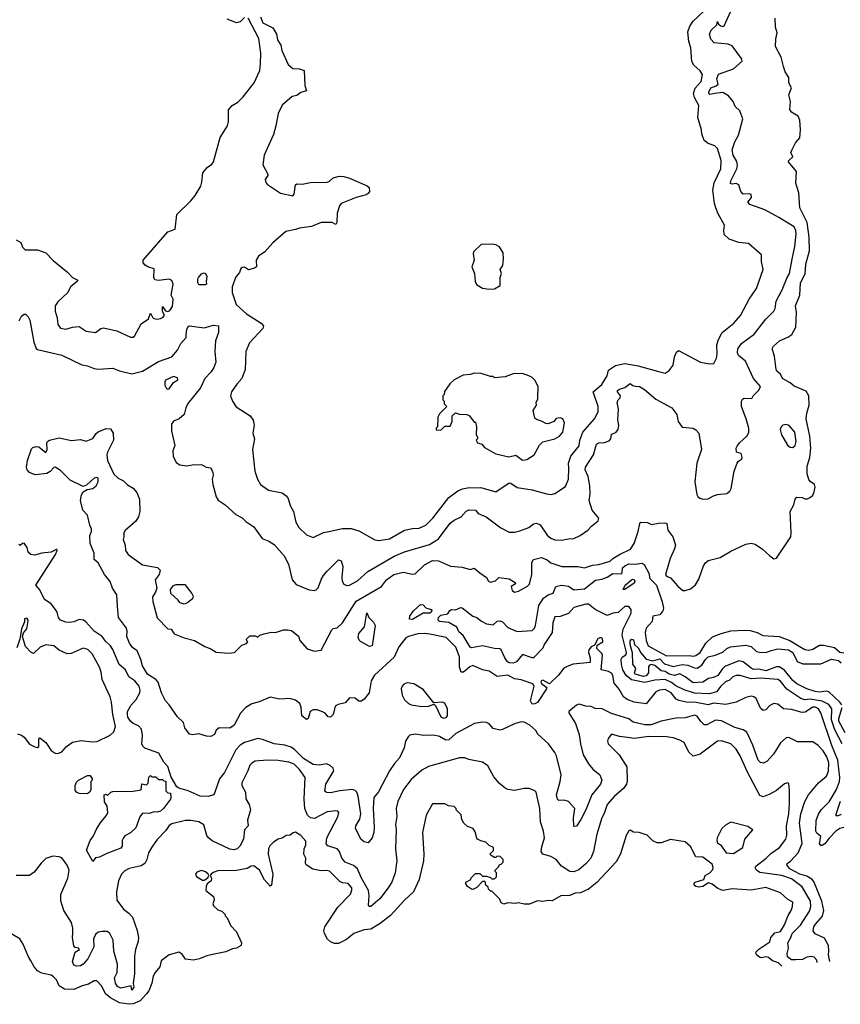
# Model space of a CAD drawing. Extents: x 1966327 to 2147849, y 395140 to 552178.
# Tile 24 of 256: x 2045091 to 2051199, y 399507 to 406834. Entities that reach past the tile are written whole.
import ezdxf

# ---------------------------------------------------------------- set-up
doc = ezdxf.new("R2010")
doc.units = 0

msp = doc.modelspace()

# ---------------------------------------------------------------- linework, layer by layer
at = {"layer": '0CON20XD'}
for points in [[(2046882.5, 406855), (2046900.5, 406810.5), (2046974.4, 406774.4), (2047003.8, 406725), (2047010, 406685), (2047034.2, 406645), (2047042.9, 406605), (2047089.2, 406499.2), (2047125, 406470), (2047175, 406468.8), (2047207.5, 406455), (2047212.5, 406345), (2047226.7, 406305), (2047185, 406291.2), (2047155, 406270.6), (2047118.8, 406261.2), (2047045, 406197.5), (2047014.6, 406135.4), (2046998.5, 406045), (2046979.5, 405979.5), (2046911.5, 405825), (2046901.4, 405755), (2046937.1, 405685), (2046937.1, 405675), (2046917.8, 405645), (2046922.5, 405622.5), (2046937, 405607), (2047033.1, 405543.1), (2047125, 405523.5), (2047133.8, 405536.2), (2047143.8, 405605), (2047155, 405613.3), (2047195, 405610.7), (2047255, 405622.3), (2047380, 405625), (2047395, 405630.7), (2047425, 405656.7), (2047471.1, 405668.9), (2047505, 405667.5), (2047545, 405655.5), (2047677.7, 405597.7), (2047693.3, 405585), (2047693.8, 405555), (2047685, 405540), (2047669.7, 405530.3), (2047595, 405511.1), (2047485, 405465.5), (2047471.8, 405448.2), (2047454.1, 405395), (2047451.9, 405325), (2047445, 405308.8), (2047415.9, 405325.9), (2047335.7, 405324.3), (2047264.5, 405295.5), (2047175, 405283.8), (2047145, 405271.8), (2047071.9, 405258.1), (2046975, 405174.3), (2046915, 405105.8), (2046870, 405075), (2046850.8, 405045), (2046854, 404995), (2046838.8, 404985), (2046795, 404973.6), (2046765, 404993.3), (2046749, 404991), (2046738, 404982), (2046726.4, 404953.6), (2046699.3, 404920.7), (2046673.2, 404845), (2046673.5, 404805), (2046702.5, 404715), (2046780, 404645), (2046887.5, 404575), (2046906.7, 404555), (2046900, 404535), (2046801.1, 404428.9), (2046775.6, 404365), (2046773.1, 404295), (2046770.3, 404229.7), (2046745.7, 404165), (2046707, 404123), (2046667.5, 404065), (2046660, 404035), (2046674.3, 403994.3), (2046703, 403953), (2046806.7, 403885), (2046828.8, 403855), (2046835.8, 403815.8), (2046827.6, 403757.6), (2046839.2, 403715), (2046824.4, 403635), (2046841.4, 403475), (2046862, 403415), (2046884.5, 403374.5), (2046943, 403333), (2047045, 403312.5), (2047075, 403291.2), (2047087.1, 403275), (2047107.5, 403215), (2047130, 403175), (2047146, 403095), (2047168, 403055), (2047225, 403000.8), (2047275, 402982), (2047353.1, 403016.9), (2047393.3, 403026.7), (2047495, 403046.7), (2047557.4, 403047.4), (2047615, 403031.1), (2047734.5, 402964.5), (2047765, 402958.9), (2047845, 402971.5), (2047955, 403035.3), (2048015, 403048.8), (2048065, 403049.3), (2048115, 403072.3), (2048165.6, 403124.4), (2048285, 403277.9), (2048352.8, 403327.2), (2048387.7, 403342.3), (2048425, 403351.1), (2048522.6, 403352.6), (2048635, 403320), (2048735, 403387.1), (2048748, 403385), (2048795, 403353.1), (2048905, 403334.4), (2049012.5, 403305), (2049048.3, 403301.7), (2049075, 403308), (2049155, 403361.2), (2049175.4, 403414.6), (2049179.7, 403495), (2049175.8, 403535), (2049193.7, 403585), (2049255, 403663.3), (2049260.5, 403705), (2049281.9, 403765), (2049370.8, 403865), (2049397.1, 403915), (2049395.9, 403955), (2049358.6, 404065), (2049425, 404118.9), (2049464.2, 404185), (2049475, 404225.4), (2049525, 404260.8), (2049595, 404276.1), (2049695, 404258.9), (2049855.9, 404214.1), (2049895.9, 404204.1), (2049925, 404223.3), (2049955.6, 404264.4), (2049964.2, 404325.8), (2049979.3, 404360.7), (2049995, 404373.3), (2050157.5, 404285), (2050225, 404272.5), (2050257.5, 404275), (2050278.8, 404315), (2050283.3, 404345), (2050280, 404415), (2050293.8, 404455), (2050321.1, 404505), (2050405.7, 404575), (2050457.3, 404632.7), (2050521.1, 404755), (2050576.6, 404833.4), (2050624.5, 404975), (2050613.5, 405035), (2050613.1, 405085), (2050515, 405169.4), (2050444.1, 405175.9), (2050371.9, 405201.9), (2050334.4, 405235), (2050333.2, 405265), (2050337.8, 405305), (2050290.2, 405390.2), (2050272.8, 405435), (2050262.8, 405465), (2050250.3, 405565), (2050259.5, 405620.5), (2050310.3, 405725), (2050311.6, 405785), (2050284.3, 405874.3), (2050265, 405896.1), (2050215, 405913.8), (2050185, 405934.4), (2050167.3, 405985), (2050166.4, 406015), (2050139.7, 406105), (2050145.8, 406195), (2050114.8, 406255), (2050106.2, 406285), (2050119.5, 406325), (2050163.7, 406375), (2050173.8, 406425), (2050155, 406454.4), (2050108.6, 406495), (2050095, 406523.8), (2050086.5, 406625), (2050072.3, 406672.3), (2050065, 406742.5), (2050078.4, 406785), (2050105, 406823.3), (2050265, 406974.4)], [(2049672.3, 404107.7), (2049703.8, 404103.8), (2049742.7, 404082.7), (2049825, 404010), (2049946.2, 403945), (2049983.3, 403895), (2049993.3, 403845), (2050021.7, 403801.7), (2050105, 403793.8), (2050125, 403781.2), (2050145, 403756.7), (2050166.7, 403636.7), (2050132, 403535), (2050115.9, 403395.9), (2050131.1, 403301.1), (2050138, 403285), (2050153, 403273), (2050175, 403266.2), (2050215, 403268), (2050255, 403290.8), (2050285, 403300.8), (2050355, 403309.4), (2050376.9, 403325), (2050387.3, 403345), (2050410, 403475), (2050430.4, 403535), (2050441, 403549), (2050465, 403562.9), (2050469.5, 403575), (2050460.8, 403605), (2050426.9, 403616.9), (2050424.6, 403645), (2050431.2, 403661.2), (2050448.8, 403685), (2050505, 403736.9), (2050519.2, 403765), (2050518.2, 403795), (2050498.9, 403865), (2050464.4, 403955.6), (2050463.6, 403996.4), (2050470.7, 404009.3), (2050483.6, 404016.4), (2050540, 404015), (2050550, 404035), (2050593.3, 404076.7), (2050604, 404105), (2050553, 404163), (2050493.6, 404293.6), (2050441.4, 404335), (2050434.2, 404355), (2050436.9, 404385), (2050464.8, 404425.2), (2050558.1, 404495), (2050645.4, 404604.6), (2050705.6, 404665), (2050714.4, 404685), (2050721.7, 404738.3), (2050766.9, 404823.1), (2050802.5, 404915), (2050820.9, 404945), (2050841.4, 405051.4), (2050860.6, 405145), (2050871.7, 405238.3), (2050868.1, 405265), (2050855, 405292.5), (2050742.5, 405362.5), (2050638.3, 405418.3), (2050525, 405458), (2050512, 405475), (2050539.1, 405510.9), (2050535, 405534), (2050525, 405538.9), (2050475, 405535.6), (2050458.2, 405555), (2050444.2, 405605), (2050425, 405614.5), (2050395, 405610), (2050382.9, 405615), (2050384.5, 405635), (2050429.6, 405725), (2050433.9, 405755), (2050429.5, 405779.5), (2050400.7, 405825), (2050395.4, 405865), (2050413.1, 405925), (2050442.2, 405975), (2050473.8, 406095), (2050452, 406155), (2050417.7, 406187.7), (2050402.5, 406225), (2050367.1, 406267.1), (2050325, 406293.3), (2050265, 406285.6), (2050227.6, 406277.6), (2050219.4, 406285), (2050220.4, 406295), (2050235, 406327.5), (2050275, 406342), (2050290, 406355), (2050279, 406395), (2050292.2, 406427.8), (2050405, 406468.8), (2050467.8, 406525), (2050464.4, 406545), (2050395, 406638.1), (2050365, 406651.5), (2050260.9, 406660.9), (2050235, 406690), (2050225.8, 406725), (2050238, 406755), (2050280, 406795), (2050285, 406820), (2050291.7, 406801.7), (2050308.8, 406788.8), (2050325, 406784), (2050335, 406788.8), (2050423.6, 406986.4)], [(2045066.4, 405196.4), (2045100, 405175), (2045112.2, 405142.2), (2045131.8, 405121.8), (2045225, 405122.2), (2045285, 405100), (2045341.2, 405041.2), (2045447.1, 404955), (2045485, 404915.6), (2045523.8, 404895), (2045518.8, 404885), (2045471.2, 404848.8), (2045448.1, 404801.9), (2045374.4, 404735), (2045356.4, 404705), (2045354.4, 404665), (2045371.4, 404615), (2045374.5, 404565), (2045395, 404539.1), (2045435, 404530.8), (2045485, 404546.9), (2045535, 404550), (2045585.7, 404515.7), (2045655, 404505.8), (2045694.5, 404535.5), (2045715, 404540), (2045815, 404519.2), (2045915, 404471.2), (2045935, 404471.2), (2045945, 404480), (2045995, 404570), (2046050.9, 404609.1), (2046065, 404651.2), (2046079.1, 404619.1), (2046089.7, 404609.7), (2046115, 404605.3), (2046140.6, 404609.4), (2046160.4, 404619.6), (2046168.8, 404635), (2046155, 404662.5), (2046155, 404700), (2046177.5, 404667.5), (2046195, 404662.5), (2046209.4, 404670.6), (2046229.6, 404700.4), (2046234.8, 404754.8), (2046220, 404785), (2046234.3, 404865), (2046225, 404893.8), (2046205, 404902.7), (2046123.4, 404893.4), (2046097.7, 404897.7), (2046090, 404915), (2046091.2, 404981.2), (2046045, 404994.3), (2046026.3, 405006.3), (2046011.4, 405025), (2046010.6, 405045), (2046195, 405254.2), (2046248.8, 405275), (2046262, 405385), (2046365, 405486), (2046396.7, 405525), (2046438.5, 405595), (2046447.9, 405625), (2046455, 405693.3), (2046486.9, 405735), (2046521, 405759), (2046532.8, 405775), (2046583.3, 405956.7), (2046637.3, 406045), (2046645.3, 406074.7), (2046646.7, 406163.3), (2046671.9, 406195), (2046715, 406221.1), (2046755, 406259.5), (2046835.8, 406364.2), (2046878.2, 406455), (2046884.6, 406505), (2046885.4, 406585), (2046872.5, 406695), (2046791.2, 406845)], [(2046765, 406849.2), (2046733.2, 406816.8), (2046705, 406810.6), (2046635, 406838.9)], [(2050841.4, 405868.6), (2050865, 405916.7), (2050897.1, 405955), (2050901.8, 406015), (2050897, 406087), (2050885.4, 406115.4), (2050837.1, 406145), (2050824.5, 406165), (2050828.6, 406225), (2050816, 406275), (2050836.1, 406326.1), (2050816.2, 406365), (2050815, 406402.5), (2050790, 406445), (2050775.8, 406485), (2050759.2, 406555), (2050715.6, 406635), (2050718.3, 406691.7), (2050729.4, 406735), (2050717.1, 406777.1), (2050714.4, 406845)], [(2051225, 400822.2), (2051195, 400814.7), (2051165.5, 400795), (2051115, 400742.1), (2051085, 400700.4), (2051065, 400687.9), (2051055, 400688.9), (2051044.6, 400705), (2051054.6, 400755), (2051025, 400780), (2051016.2, 400796.2), (2051019.1, 400875), (2051037, 400923), (2051055.8, 400954.2), (2051115.7, 401014.3), (2051170, 401105), (2051192.5, 401165), (2051196.4, 401195), (2051181.7, 401325), (2051135, 401432.2), (2051053.4, 401675), (2051036.1, 401705), (2051015, 401718), (2050995, 401718.5), (2050937.9, 401682.1), (2050915, 401677.5), (2050835, 401700.5), (2050776.8, 401706.8), (2050735, 401740), (2050705, 401746), (2050675, 401731.2), (2050645, 401698), (2050625, 401692.5), (2050605, 401711.2), (2050573.6, 401783.6), (2050555.5, 401795.5), (2050535, 401799.4), (2050495, 401791.5), (2050423.8, 401755), (2050347, 401737), (2050255, 401748.7), (2050215, 401734.8), (2050115, 401756), (2050065, 401753.8), (2049998.4, 401768.4), (2049977.9, 401777.9), (2049940.8, 401825), (2049895, 401849.2), (2049853.3, 401845), (2049825, 401831.9), (2049755, 401742.9), (2049665, 401756.2), (2049612, 401775), (2049585, 401796), (2049552.1, 401852.1), (2049515.8, 401895.8), (2049506, 401955), (2049495, 401972.5), (2049475, 401983.3), (2049420, 401995), (2049430, 402105), (2049425, 402117.5), (2049386.7, 402155), (2049390, 402180), (2049432.5, 402205), (2049428.3, 402228.3), (2049415, 402237.5), (2049395, 402227.5), (2049369.3, 402180.7), (2049345, 402166.7), (2049326.7, 402145), (2049323.9, 402123.9), (2049337.5, 402085), (2049338.3, 402051.7), (2049211.1, 402038.9), (2049165, 402021.8), (2049142.1, 402007.9), (2049102.4, 401957.6), (2049035, 401890.8), (2048985, 401919.6), (2048972.7, 401915), (2048970.4, 401905), (2048976.4, 401895), (2049015.7, 401865.7), (2049013.1, 401855), (2048945, 401752.5), (2048925, 401742.5), (2048905, 401741.2), (2048894.4, 401765), (2048919.4, 401875), (2048911.3, 401891.3), (2048825, 401921.8), (2048775, 401928.2), (2048725, 401956.2), (2048645, 401945.6), (2048585, 401986.1), (2048535, 401996.7), (2048465, 402028.8), (2048440.8, 402019.2), (2048395, 401980), (2048378.1, 401978.1), (2048363.8, 402015), (2048363.8, 402093.8), (2048337.5, 402165), (2048265, 402236.1), (2048145, 402262.5), (2048105, 402267.7), (2048055.3, 402264.7), (2047984.6, 402245.4), (2047966, 402235), (2047912.7, 402167.3), (2047878.6, 402091.4), (2047732.4, 401957.6), (2047708.1, 401915), (2047692, 401825), (2047655, 401776.7), (2047635, 401763.8), (2047615, 401763.3), (2047587.5, 401785), (2047545, 401788.9), (2047515, 401750), (2047463, 401737), (2047440, 401725), (2047425.5, 401664.5), (2047405, 401644), (2047386.4, 401646.4), (2047365, 401672.5), (2047345, 401683.3), (2047305, 401698.8), (2047275, 401698.8), (2047254.2, 401685.8), (2047238, 401635), (2047225, 401626.2), (2047191.1, 401655), (2047185.7, 401715), (2047175.6, 401745.6), (2047145, 401769.2), (2047101.7, 401781.7), (2047025, 401778.9), (2046955, 401792), (2046875, 401759.1), (2046818.1, 401741.9), (2046775.6, 401715), (2046735, 401674), (2046688.6, 401585), (2046655, 401561.5), (2046576.1, 401563.9), (2046553.9, 401546.1), (2046541.2, 401515), (2046515, 401500), (2046482.1, 401502.1), (2046425, 401520), (2046378.5, 401511.5), (2046355, 401518.2), (2046320, 401565), (2046310, 401605), (2046265, 401647.5), (2046203.8, 401735), (2046176, 401765), (2046145.8, 401825), (2046122, 401905), (2046103.8, 401925), (2046043.5, 401965), (2046006.4, 402025), (2045993.9, 402073.9), (2045967, 402137), (2045931.9, 402161.9), (2045909, 402195), (2045889.2, 402245), (2045890.9, 402285), (2045885.6, 402305), (2045827.5, 402385), (2045819.4, 402469.4), (2045814.5, 402554.5), (2045783.4, 402603.4), (2045765, 402654.3), (2045722.1, 402705), (2045675, 402792.1), (2045645, 402816), (2045646.4, 402865), (2045615.2, 402935.3), (2045613.7, 402995), (2045626.5, 403025), (2045626.5, 403045), (2045612.9, 403072.9), (2045597.1, 403147.1), (2045561.7, 403185), (2045543.2, 403255), (2045551.2, 403298.8), (2045565, 403319.4), (2045593.1, 403336.9), (2045635.5, 403345), (2045660.4, 403365), (2045675.6, 403394.4), (2045675, 403421.9), (2045665, 403427.5), (2045645, 403421.8), (2045589.8, 403370.2), (2045565, 403360.6), (2045467.7, 403407.7), (2045395, 403478.9), (2045355, 403503.8), (2045345, 403501.2), (2045318.2, 403471.8), (2045293.6, 403456.3), (2045206, 403446), (2045164, 403464), (2045147.2, 403485), (2045141.2, 403505), (2045148.6, 403555), (2045180.5, 403639.5), (2045190.3, 403649.7), (2045215, 403658.8), (2045235, 403656.2), (2045285, 403612.5), (2045296.5, 403635), (2045293.3, 403685), (2045297.5, 403695), (2045314.2, 403705.8), (2045385, 403723.3), (2045476.4, 403703.6), (2045545, 403710), (2045585, 403696.7), (2045635, 403716.7), (2045660, 403755), (2045675, 403767.5), (2045735, 403791.2), (2045768.3, 403788.3), (2045786.1, 403756.1), (2045788.5, 403705), (2045746, 403615), (2045741.2, 403595), (2045744.2, 403554.2), (2045792.7, 403452.7), (2045825, 403423.3), (2045865, 403402.5), (2045893.3, 403373.3), (2045935, 403346.7), (2045962.5, 403315), (2045982.5, 403265), (2045986.7, 403175), (2045976.2, 403135), (2045957, 403103), (2045875.9, 403034.1), (2045867.5, 403015), (2045866, 402986), (2045862.5, 402965), (2045876.2, 402925), (2045880, 402885), (2045900, 402855), (2046005, 402776.7), (2046116.4, 402756.4), (2046137, 402737), (2046130, 402705), (2046100, 402665), (2046112, 402605), (2046102.5, 402575), (2046080.9, 402539.1), (2046081.5, 402505), (2046115, 402383.3), (2046195, 402300), (2046218.3, 402298.3), (2046240, 402265), (2046315, 402233.3), (2046392.5, 402215), (2046468.8, 402168.8), (2046515, 402151.2), (2046555, 402126.7), (2046645, 402120), (2046690, 402125), (2046745, 402180), (2046778.3, 402191.7), (2046790, 402205), (2046781.7, 402211.7), (2046780, 402225), (2046805, 402250), (2046845, 402250), (2046865, 402240), (2046880, 402255), (2046910, 402265), (2046964.2, 402275.8), (2046995, 402273.8), (2047055, 402293.8), (2047085, 402294), (2047115, 402288), (2047165.7, 402245.7), (2047176.2, 402215), (2047231.3, 402151.3), (2047286.1, 402133.9), (2047335, 402143.3), (2047413.8, 402295), (2047425, 402303.3), (2047455, 402309.2), (2047494.4, 402345), (2047595, 402506.8), (2047783.4, 402616.6), (2047821.9, 402665), (2047875.8, 402705), (2047945, 402722.7), (2048015, 402708.6), (2048035, 402710), (2048105, 402778.2), (2048165, 402808.5), (2048207.4, 402807.4), (2048297, 402767), (2048385, 402761.1), (2048445, 402743.8), (2048475, 402752.5), (2048517, 402717), (2048565, 402682), (2048580.8, 402655), (2048595, 402648.2), (2048631.7, 402658.3), (2048656.4, 402683.6), (2048735, 402673.8), (2048778.8, 402645), (2048780.9, 402635), (2048750.5, 402615), (2048755.9, 402585.9), (2048774.5, 402574.5), (2048805, 402580.9), (2048871.4, 402618.6), (2048885.2, 402634.8), (2048902.9, 402705), (2048903.6, 402795), (2048915, 402816.7), (2048975, 402830.9), (2049018.6, 402815), (2049045, 402793.1), (2049126.2, 402763.8), (2049245, 402765.6), (2049295, 402755.6), (2049355, 402773.8), (2049400.9, 402779.1), (2049485.2, 402804.8), (2049505.3, 402824.7), (2049555, 402854.7), (2049636.8, 402895), (2049664.7, 402935), (2049695.3, 403024.7), (2049706, 403084), (2049715.3, 403094.7), (2049765, 403091.4), (2049795, 403076.9), (2049845, 403088.4), (2049895, 403090), (2049908.6, 403085), (2049914.4, 403035), (2049952.9, 402985), (2049971.8, 402925), (2049965, 402895.8), (2049932.5, 402825), (2049898.8, 402705), (2049905, 402693.1), (2049935, 402680), (2049988.8, 402618.8), (2050027, 402587), (2050045, 402586.7), (2050085, 402600), (2050121.7, 402628.3), (2050145, 402671.2), (2050181.2, 402768.8), (2050195, 402793.1), (2050215, 402810.6), (2050305, 402831.5), (2050385, 402878.8), (2050495, 402931.5), (2050535, 402939.1), (2050565, 402930.9), (2050620, 402895), (2050675.7, 402845), (2050705, 402822), (2050725, 402828), (2050830.8, 402985), (2050834.2, 403015), (2050826.4, 403173.6), (2050852.5, 403225), (2050863, 403267), (2050875, 403280), (2050915, 403277.5), (2050935, 403267.5), (2050955, 403267.5), (2050975, 403277.5), (2050993.6, 403296.4), (2051005, 403320), (2051012.5, 403355), (2051006.4, 403376.4), (2050975, 403397.5), (2050965, 403412.5), (2050952.5, 403455), (2050952.1, 403512.1), (2050972.5, 403575), (2050979, 403645), (2050973, 403735), (2050945.5, 403865), (2050950, 403905), (2050967.1, 403965), (2050964.4, 404035), (2050945, 404068.9), (2050855.9, 404105.9), (2050825, 404131.5), (2050768.1, 404165), (2050755, 404196), (2050727.9, 404217.9), (2050721.1, 404231.1), (2050708.7, 404331.3), (2050690.8, 404385), (2050702.5, 404405), (2050745.8, 404445), (2050808.9, 404471.1), (2050839.4, 404490.6), (2050869.4, 404545), (2050872.2, 404655), (2050866.9, 404705), (2050898.1, 404785), (2050904.1, 404875), (2050937.1, 404942.9), (2050943, 405015), (2050968.9, 405115), (2050967.3, 405215), (2050952, 405325), (2050898.8, 405435), (2050891.3, 405545), (2050867.4, 405617.4), (2050873.3, 405705), (2050814.4, 405775), (2050815, 405786), (2050845.7, 405814.3), (2050830, 405845), (2050841.4, 405868.6)], [(2048585, 404828.8), (2048625, 404832), (2048667.5, 404855), (2048667.5, 404915), (2048677.5, 404945), (2048666.7, 404975), (2048687.8, 405005), (2048693.3, 405055), (2048689.3, 405099.3), (2048663, 405143), (2048635, 405157.5), (2048605, 405162.5), (2048525, 405160), (2048470.8, 405109.2), (2048466.2, 405095), (2048473.3, 405045), (2048456.7, 404995), (2048477.5, 404945), (2048481.2, 404885), (2048492.3, 404862.3), (2048535, 404836.2), (2048585, 404828.8)], [(2046425, 404861.2), (2046417.5, 404875), (2046416.9, 404905), (2046422.9, 404915), (2046445, 404941.9), (2046465, 404950.8), (2046475, 404945.8), (2046485, 404922.5), (2046479.1, 404885), (2046482.5, 404865), (2046475, 404862), (2046425, 404861.2)], [(2045087.3, 404592.7), (2045105, 404627.5), (2045125, 404642.5), (2045135, 404642.5), (2045155, 404622.5), (2045167.3, 404597.3), (2045195.8, 404435), (2045215, 404387.5), (2045225, 404380), (2045405, 404337.8), (2045553.8, 404265), (2045595, 404257.5), (2045645, 404238.1), (2045675, 404234.5), (2045785, 404240), (2045835, 404221.1), (2045925, 404198.9), (2046005, 404219.5), (2046125, 404289.5), (2046225, 404325.8), (2046265, 404374), (2046291.9, 404425), (2046330, 404470), (2046331.7, 404491.7), (2046335, 404528.8), (2046345, 404550), (2046355, 404556.7), (2046465, 404540), (2046535, 404560), (2046570, 404555), (2046571.4, 404505), (2046550, 404445), (2046542.9, 404365), (2046552.5, 404285), (2046536.9, 404245), (2046516.1, 404213.9), (2046470, 404165), (2046436.5, 404095), (2046342.2, 403977.8), (2046327.1, 403945), (2046316, 403895), (2046278.8, 403865), (2046235, 403845.5), (2046221.1, 403825), (2046220.8, 403775), (2046245.8, 403665), (2046230, 403625), (2046232.9, 403585), (2046255, 403540), (2046282.2, 403522.2), (2046335, 403514), (2046375, 403522), (2046443.6, 403523.6), (2046480, 403505), (2046515, 403500), (2046530, 403465), (2046532, 403445), (2046524, 403415), (2046529.2, 403375), (2046555, 403282.5), (2046568.6, 403258.6), (2046620, 403225), (2046701.2, 403151.2), (2046747.3, 403127.3), (2046775, 403100), (2046835, 403060), (2046895, 402973.3), (2046945, 402954.2), (2046985, 402928.1), (2047060.6, 402845), (2047092.4, 402782.4), (2047120, 402665), (2047150.3, 402630.3), (2047245, 402590.6), (2047283, 402587), (2047298.5, 402591.5), (2047313.6, 402606.4), (2047336.9, 402673.1), (2047352, 402698), (2047378.7, 402731.3), (2047465, 402814), (2047485, 402806.2), (2047496.5, 402765), (2047488.8, 402685), (2047492.7, 402655), (2047504.5, 402634.5), (2047524.4, 402624.4), (2047545, 402625.6), (2047605, 402658), (2047682.7, 402727.3), (2047879, 402841), (2047955, 402873.8), (2048141.2, 402928.8), (2048186.5, 402955), (2048208, 402972), (2048295, 403086.5), (2048325, 403108.9), (2048376.3, 403133.7), (2048414, 403176), (2048435, 403187.8), (2048484.3, 403184.3), (2048505, 403159.2), (2048562.5, 403135), (2048673.7, 403053.7), (2048735, 403020), (2048775, 403020), (2048815, 403029.2), (2048880, 403055), (2048915, 403082.9), (2048937, 403087), (2048965, 403076), (2049017.4, 402997.4), (2049044, 402975), (2049075, 402963.1), (2049125, 402962.2), (2049175, 402971.8), (2049215, 402972.2), (2049264, 402996), (2049321.2, 403035), (2049346.7, 403065), (2049396.7, 403105), (2049402.5, 403125), (2049353.1, 403185), (2049329.5, 403255), (2049337.8, 403305), (2049333.8, 403365), (2049323.3, 403435), (2049301.1, 403485), (2049302, 403505), (2049361.7, 403595), (2049385, 403675.7), (2049400, 403685), (2049445, 403688), (2049479.3, 403700.7), (2049491.2, 403715), (2049495, 403750), (2049527.6, 403762.4), (2049546.4, 403783.6), (2049551.5, 403815), (2049544.5, 403855.5), (2049547.5, 403935), (2049537.8, 403985), (2049545.4, 404004.6), (2049560.1, 404019.9), (2049562.4, 404035), (2049541.3, 404065), (2049541.6, 404075), (2049554.5, 404085.5), (2049595, 404096.2), (2049635, 404125.9), (2049655, 404111.6), (2049672.3, 404107.7)], [(2046195, 404084.2), (2046205, 404088.2), (2046235.2, 404134.8), (2046269.4, 404155), (2046265, 404169.4), (2046235, 404180), (2046177.6, 404152.4), (2046170.9, 404139.1), (2046170.9, 404115), (2046185, 404090.4), (2046195, 404084.2)], [(2048835, 403556.2), (2048865, 403561.2), (2048920, 403595), (2048961.2, 403668.8), (2048985, 403692.5), (2049075, 403716.2), (2049110, 403735), (2049133.3, 403765), (2049146.2, 403835), (2049133, 403863), (2049115, 403872.5), (2049085, 403867.5), (2049065.8, 403844.2), (2049025, 403826.7), (2049008.3, 403828.3), (2048975, 403847.5), (2048938.3, 403858.3), (2048925, 403870), (2048913.8, 403925), (2048937.5, 403965), (2048936.7, 403985), (2048947.7, 404012.3), (2048950, 404105), (2048925, 404152.5), (2048905, 404172.5), (2048880, 404185), (2048835, 404200), (2048765, 404198.8), (2048705, 404177.5), (2048625, 404170), (2048615, 404180), (2048595, 404180), (2048525, 404200), (2048475, 404203.3), (2048445, 404193.3), (2048392.3, 404187.7), (2048325, 404153.3), (2048292.5, 404125), (2048253, 404067), (2048250, 404045), (2048240, 404035), (2048240, 404005), (2048250, 403995), (2048250, 403975), (2048270, 403955), (2048215, 403900), (2048202.5, 403875), (2048200, 403805), (2048190, 403795), (2048191.7, 403781.7), (2048225, 403780), (2048255, 403810), (2048295, 403810), (2048310, 403845), (2048310, 403885), (2048335, 403907.5), (2048365, 403897.5), (2048420, 403895), (2048440, 403885), (2048475, 403840), (2048485, 403840), (2048492.5, 403805), (2048488.3, 403748.3), (2048500, 403725), (2048500, 403715), (2048490, 403705), (2048500, 403685), (2048530, 403675), (2048551.7, 403651.7), (2048635, 403603.8), (2048731.4, 403581.4), (2048784.2, 403594.2), (2048835, 403556.2)], [(2050845, 403650.8), (2050863.5, 403666.5), (2050870.9, 403695), (2050859.5, 403765), (2050818.8, 403815), (2050795, 403821.4), (2050772.4, 403817.6), (2050758, 403805), (2050752.5, 403785), (2050762.2, 403745), (2050805, 403667.5), (2050825, 403652.9), (2050845, 403650.8)], [(2051121.8, 399826.5), (2051117.7, 399837.7), (2051111.8, 399875), (2051114.7, 399905.3), (2051112.2, 399945), (2051080.3, 400000.3), (2051012, 400032), (2050996.9, 400055), (2051002.9, 400085), (2051015, 400104.3), (2051066.5, 400163.5), (2051077.5, 400205), (2051061.1, 400275), (2051001.3, 400421.3), (2050987.8, 400437.8), (2050950.6, 400460.6), (2050897.1, 400475), (2050824.2, 400515), (2050800, 400545), (2050803.8, 400555), (2050828.5, 400571.5), (2050885.5, 400635), (2050914.7, 400705), (2050896.3, 400855), (2050904.4, 400925), (2050934.3, 401015.7), (2050963.6, 401066.4), (2051037.5, 401155), (2051095.4, 401205), (2051111.5, 401241.5), (2051112.9, 401305), (2051098.7, 401348.7), (2051072.3, 401392.3), (2051035, 401433.8), (2050995, 401460), (2050881.6, 401461.6), (2050815, 401492), (2050795, 401490.8), (2050755, 401452.5), (2050701.5, 401368.5), (2050652.5, 401315), (2050625, 401300.5), (2050605, 401306.7), (2050588.8, 401325), (2050548.2, 401435), (2050502.4, 401532.4), (2050475, 401549.3), (2050415, 401565.8), (2050315, 401615.9), (2050269.2, 401620.8), (2050205, 401587.5), (2050185, 401587.1), (2050160.9, 401610.9), (2050135, 401652), (2050115, 401659.5), (2050045, 401638.2), (2049975, 401636.2), (2049866.4, 401613.6), (2049792.2, 401587.8), (2049744, 401586), (2049656.3, 401606.3), (2049625, 401630.7), (2049495, 401670.4), (2049425.9, 401705.9), (2049375, 401708.2), (2049345, 401723.5), (2049305.4, 401725.4), (2049255, 401740), (2049235, 401733.8), (2049177.5, 401685), (2049177.5, 401675), (2049227.2, 401597.2), (2049256.5, 401515), (2049264.5, 401445), (2049285, 401364), (2049325, 401297.5), (2049357.5, 401257.5), (2049408.6, 401215), (2049424.4, 401175), (2049414.5, 401145), (2049349.1, 401065), (2049306.2, 400955), (2049267.6, 400882.4), (2049235, 400832.5), (2049215, 400830), (2049214.3, 400894.3), (2049222.5, 400965), (2049175, 401017.5), (2049145, 401026.7), (2049105, 401023.3), (2049094.4, 401034.4), (2049086, 401065), (2049114.4, 401165), (2049121.5, 401215), (2049087.8, 401355), (2049075, 401381.5), (2049026.8, 401445), (2048947, 401517), (2048933.5, 401545), (2048888.6, 401585), (2048845, 401607.5), (2048825, 401608.9), (2048775.4, 401594.6), (2048685, 401551.4), (2048665, 401548), (2048615, 401558.8), (2048585, 401594), (2048565, 401604.2), (2048535, 401605.8), (2048475.8, 401595.8), (2048338.5, 401521.5), (2048285, 401476.2), (2048262.5, 401472.5), (2048215, 401500), (2048175, 401510), (2048097.7, 401507.7), (2048035, 401518), (2047995, 401508.8), (2047982.7, 401497.3), (2047964, 401465), (2047954, 401415), (2047918.2, 401341.8), (2047880.2, 401299.8), (2047844.8, 401245.2), (2047762.8, 401087.2), (2047728.2, 401045), (2047721.1, 400965), (2047730, 400825), (2047726.6, 400786.6), (2047715, 400746.2), (2047685, 400710), (2047655, 400716.7), (2047633.3, 400733.3), (2047590, 400815), (2047592.2, 400835), (2047623.2, 400885), (2047631.6, 400925), (2047610.2, 401055), (2047600, 401085), (2047588.3, 401098.3), (2047565, 401106), (2047475, 401095.6), (2047405, 401080.8), (2047375, 401083.3), (2047363.6, 401093.6), (2047370, 401145), (2047430, 401245), (2047423.8, 401265), (2047401.2, 401285), (2047375, 401296.7), (2047323.4, 401286.6), (2047275, 401291.4), (2047205, 401335.3), (2047140.2, 401400.2), (2047111.2, 401421.2), (2047065, 401436.4), (2046985, 401444.5), (2046898.3, 401478.3), (2046865, 401484.4), (2046765.3, 401454.7), (2046732.5, 401435), (2046699.1, 401400.9), (2046615, 401231.2), (2046578, 401185), (2046541.7, 401078.3), (2046532.9, 401067.1), (2046495, 401054.2), (2046435, 401055.6), (2046345.7, 401095), (2046274.8, 401114.8), (2046262.2, 401125), (2046218.3, 401198.3), (2046195, 401277.5), (2046165, 401310), (2046126.2, 401375), (2046023.5, 401413.5), (2046006.9, 401426.9), (2046000, 401445), (2046006.6, 401506.6), (2045996.9, 401555), (2045975, 401580), (2045935, 401597.8), (2045915, 401614.3), (2045895.6, 401645), (2045892.7, 401665), (2045894.5, 401685), (2045918.1, 401731.9), (2045958.5, 401775), (2045986.2, 401823.8), (2045988.5, 401845), (2045981.1, 401875), (2045948.2, 401915), (2045903.3, 401945), (2045877.9, 401995), (2045832.8, 402035), (2045785, 402146.9), (2045766.2, 402175), (2045730.2, 402210.3), (2045705.6, 402245), (2045645, 402282.8), (2045584.5, 402354.5), (2045565.5, 402365.5), (2045535, 402370.6), (2045495, 402353.1), (2045465, 402348.6), (2045435, 402350.6), (2045396, 402365), (2045379.4, 402385), (2045370, 402425), (2045358.2, 402445), (2045325, 402486.7), (2045275, 402520), (2045241.7, 402591.7), (2045211.2, 402625), (2045356.9, 402855), (2045371.2, 402885), (2045367.5, 402895), (2045325, 402870.6), (2045256.4, 402863.6), (2045200.7, 402849.3), (2045175, 402853.8), (2045155, 402872.5), (2045145.9, 402905.9), (2045125, 402937.5), (2045113, 402937), (2045095, 402922.5), (2045085, 402930)], [(2051212.4, 401445), (2051159.3, 401550.7), (2051133.8, 401623.8), (2051135.5, 401705), (2051115, 401738), (2051065, 401763.6), (2050975, 401779), (2050935, 401771.8), (2050905, 401781.8), (2050802.1, 401852.1), (2050755, 401912.5), (2050735, 401925.2), (2050605, 401933), (2050535, 401930.2), (2050455, 401953.7), (2050425, 401954.1), (2050399.3, 401945), (2050375, 401919.8), (2050345, 401908), (2050309.2, 401875), (2050277.4, 401832.6), (2050225, 401816.5), (2050115, 401822.4), (2050036.4, 401846.4), (2049975, 401876.2), (2049942.3, 401902.3), (2049895, 401923.4), (2049818.2, 401918.2), (2049745, 401902.2), (2049645, 401921.5), (2049604.5, 401955), (2049581.7, 401995), (2049570.2, 402035), (2049569.3, 402075), (2049575, 402089.2), (2049602.5, 402107.5), (2049606.6, 402125), (2049575.8, 402255), (2049582.2, 402297.8), (2049641.8, 402418.2), (2049642.9, 402445), (2049625, 402466.7), (2049595, 402466.8), (2049545, 402423.2), (2049505, 402417.1), (2049465, 402400.4), (2049375, 402445.2), (2049325, 402484.4), (2049305, 402484.5), (2049215, 402459.7), (2049175, 402416.2), (2049115, 402393.1), (2049075, 402390), (2049059.6, 402345), (2049054.3, 402275), (2048996, 402185), (2048985, 402157.3), (2048915, 402086.6), (2048905, 402085.3), (2048835, 402110), (2048788.2, 402055), (2048765, 402045.8), (2048735, 402047.9), (2048721.2, 402055), (2048701.2, 402085), (2048676, 402145), (2048665, 402151.2), (2048625, 402154.5), (2048535, 402175.5), (2048455, 402159.6), (2048445, 402165.5), (2048391.3, 402251.3), (2048359.6, 402279.6), (2048343.9, 402313.9), (2048285, 402347.3), (2048216.5, 402356.5), (2048205.4, 402365), (2048208.4, 402385), (2048225, 402404.1), (2048277.6, 402412.4), (2048292.2, 402437.8), (2048304.1, 402445.9), (2048335, 402443.8), (2048375, 402459.4), (2048385, 402457.8), (2048465, 402395.4), (2048495, 402385.5), (2048527.6, 402357.6), (2048565, 402338.9), (2048615, 402331.9), (2048645, 402357.1), (2048665, 402361.9), (2048684.3, 402354.3), (2048725, 402311.1), (2048795, 402280.4), (2048905, 402287.8), (2048923.5, 402305), (2048931.5, 402325), (2048955.2, 402475), (2048990.9, 402529.1), (2049025, 402554.1), (2049062.9, 402567.1), (2049080.8, 402615), (2049125, 402626.2), (2049175, 402617.5), (2049215, 402592.2), (2049295, 402598.6), (2049375.9, 402664.1), (2049425, 402671), (2049465, 402684.8), (2049505, 402712.2), (2049568.8, 402711.2), (2049575, 402718.8), (2049578.8, 402755), (2049595, 402770), (2049625, 402784.1), (2049672.7, 402782.7), (2049725, 402790.8), (2049740.1, 402780.1), (2049772.9, 402715), (2049780.8, 402675), (2049830.3, 402625), (2049872.3, 402502.3), (2049883.7, 402455), (2049879, 402435), (2049855, 402404.4), (2049804.8, 402395.2), (2049798.4, 402355), (2049754.6, 402305), (2049747, 402275), (2049754.9, 402214.9), (2049770.3, 402175), (2049905, 402101), (2050075, 402102.9), (2050105, 402098.4), (2050125, 402102.8), (2050157.2, 402125), (2050197.6, 402195), (2050249.1, 402240.9), (2050312.9, 402267.1), (2050385, 402286.6), (2050485, 402292.1), (2050528.2, 402288.2), (2050580.8, 402275), (2050622.6, 402252.6), (2050745, 402244.7), (2050823.4, 402213.4), (2050893.4, 402173.4), (2050935, 402148.1), (2050965, 402142.1), (2050995, 402150), (2051045, 402179.7), (2051075, 402180.6), (2051155, 402161.3), (2051195, 402127.2), (2051225, 402122.7)], [(2049595, 402592.9), (2049583.8, 402595), (2049598.1, 402625), (2049645, 402665.9), (2049655, 402670.8), (2049665, 402667.3), (2049670, 402655), (2049665, 402640.6), (2049595, 402592.9)], [(2046315, 402483.8), (2046285, 402494.3), (2046267.9, 402517.9), (2046217.1, 402565), (2046214.4, 402595), (2046235, 402623.8), (2046255, 402630), (2046321.7, 402631.7), (2046372.5, 402565), (2046382.5, 402545), (2046377.5, 402525), (2046340, 402495), (2046315, 402483.8)], [(2048015, 402371.9), (2047993.7, 402373.7), (2047995.5, 402395), (2048021.8, 402435), (2048075, 402481.3), (2048095, 402479), (2048115, 402457.8), (2048154, 402445), (2048158.2, 402438.2), (2048154.4, 402425), (2048145, 402418.2), (2048095, 402416.8), (2048015, 402371.9)], [(2045075, 401519.2), (2045105, 401510.8), (2045125, 401494.2), (2045163.3, 401443.3), (2045205, 401423.3), (2045225, 401419.2), (2045234.4, 401425.6), (2045235, 401480), (2045240.8, 401489.2), (2045285, 401455.7), (2045326.9, 401395), (2045355, 401377.1), (2045375, 401373.2), (2045404.3, 401385), (2045440.6, 401425), (2045485, 401458.7), (2045548.5, 401471.5), (2045630.7, 401460.7), (2045667.1, 401462.9), (2045765, 401510.4), (2045792.3, 401535), (2045803.4, 401575), (2045783.6, 401665), (2045775.8, 401755.8), (2045766, 401796), (2045705, 401923.3), (2045698.2, 401978.2), (2045684.3, 402015), (2045630, 402115), (2045598.1, 402148.1), (2045563.6, 402156.4), (2045475, 402117.1), (2045445, 402115.6), (2045385, 402141.4), (2045345, 402174.3), (2045285, 402181.4), (2045243.3, 402165), (2045195, 402116.7), (2045175, 402126.7), (2045135, 402170), (2045112.5, 402245), (2045119.3, 402270.7), (2045145, 402300), (2045153, 402347), (2045153.3, 402365), (2045145, 402380), (2045127.5, 402375), (2045127, 402353), (2045105, 402300), (2045093.3, 402225), (2045070.3, 402159.7)], [(2047695, 402170), (2047627.6, 402207.6), (2047616.9, 402216.9), (2047609.8, 402239.8), (2047615, 402267.3), (2047657.1, 402315), (2047675, 402420), (2047691.2, 402385), (2047725, 402351.2), (2047737.3, 402325), (2047715, 402173.8), (2047695, 402170)], [(2051210.5, 401735), (2051196.4, 401756.4), (2051115, 401833.5), (2051095, 401837.5), (2051045, 401830), (2051012, 401835), (2050950, 401855), (2050875, 401890.8), (2050845, 401917.7), (2050783.4, 401993.4), (2050745, 402018.4), (2050725, 402019), (2050645, 401988.1), (2050592.2, 402002.2), (2050555, 401999.8), (2050535, 402008.3), (2050475, 402055.3), (2050445, 402062.4), (2050340, 402020), (2050319.2, 402000.8), (2050287.9, 401955), (2050255, 401939.3), (2050218.1, 401931.9), (2050175, 401904.6), (2050105, 401900.3), (2050044.4, 401944.4), (2050005.7, 401965.7), (2049965, 401954.8), (2049925, 401963.6), (2049895, 401982.7), (2049865, 401988.9), (2049818.1, 402028.1), (2049795, 402035.3), (2049779.9, 402030.1), (2049770.8, 402019.2), (2049772.8, 401975), (2049755, 401952.4), (2049735, 401945.8), (2049673, 401963), (2049666.4, 401975), (2049677.8, 402005), (2049655, 402038), (2049653.4, 402123.4), (2049634.8, 402185.2), (2049635, 402208.8), (2049645, 402223.1), (2049659.8, 402219.8), (2049667.8, 402185), (2049695, 402160.9), (2049713.4, 402123.4), (2049754.6, 402074.6), (2049805, 402063.3), (2049855, 402077.6), (2049890.8, 402040.8), (2049955, 402019.7), (2050023, 402037), (2050065, 402031), (2050115, 402011.6), (2050135, 402009.7), (2050169.2, 402030.8), (2050195, 402074), (2050215, 402092.2), (2050268.8, 402105), (2050325, 402127.5), (2050355.3, 402154.7), (2050381.8, 402168.2), (2050495, 402180.7), (2050535, 402170), (2050575, 402133.5), (2050596.9, 402126.9), (2050645, 402124.6), (2050685, 402140.8), (2050735, 402151.6), (2050814.4, 402145.6), (2050845, 402126), (2050878.1, 402058.1), (2050919.8, 402039.8), (2051055, 402040), (2051133.4, 402076.6), (2051185, 402064.6), (2051205, 402047.9)], [(2048245, 401636), (2048265, 401641.2), (2048275.6, 401655), (2048275.5, 401705), (2048255, 401748.8), (2048235, 401755.8), (2048175, 401750), (2048095, 401848.9), (2048025, 401892.2), (2047975, 401899.4), (2047951.1, 401888.9), (2047937.5, 401875), (2047931.9, 401855), (2047937.2, 401807.2), (2047955, 401773.8), (2047985, 401746), (2048005.7, 401735.7), (2048085, 401722.9), (2048135, 401726), (2048175, 401740), (2048185, 401730), (2048225, 401646.7), (2048245, 401636)], [(2051235, 401527.8), (2051188.3, 401615), (2051188, 401635), (2051212, 401715)], [(2051027.5, 399817.3), (2051025, 399836.9), (2051005, 399858.1), (2050985, 399863.3), (2050951.1, 399858.9), (2050918.6, 399841.4), (2050865, 399837.7), (2050835, 399837.7), (2050805, 399860.6), (2050802.9, 399885), (2050814.6, 399925), (2050808.2, 399965), (2050832, 400005), (2050841.8, 400035), (2050903, 400095), (2050969.1, 400200.9), (2050980.9, 400235), (2050976.3, 400275), (2050915, 400382.1), (2050835, 400441.5), (2050764.2, 400465), (2050599.2, 400489.2), (2050574.9, 400504.9), (2050564.7, 400525), (2050569.5, 400535), (2050648.4, 400595), (2050680.9, 400629.1), (2050745.7, 400674.3), (2050794.2, 400735), (2050801.1, 400765), (2050799.3, 400835), (2050815.7, 400925), (2050820, 401005), (2050821.5, 401101.5), (2050815, 401150), (2050806.4, 401156.4), (2050785, 401148), (2050725, 401099.4), (2050675, 401070), (2050625, 401051.9), (2050600.2, 401060.2), (2050505, 401240), (2050455, 401355.6), (2050422.9, 401405), (2050385, 401444.4), (2050315, 401467.3), (2050285, 401465.5), (2050155, 401369.5), (2050105, 401352.5), (2050072.3, 401382.3), (2050037.8, 401455), (2050005, 401472.9), (2049955, 401488.9), (2049905, 401496.6), (2049775, 401500.8), (2049666.1, 401486.1), (2049615, 401493.8), (2049555, 401500.5), (2049495, 401517.1), (2049470.8, 401485), (2049466, 401465), (2049472, 401445), (2049553.7, 401363.7), (2049611.1, 401275), (2049612.7, 401167.3), (2049607.1, 401145), (2049586.1, 401113.9), (2049517.5, 401055), (2049463.8, 400995), (2049442.1, 400927.9), (2049424.7, 400895), (2049386.7, 400773.3), (2049362.9, 400645), (2049341.2, 400595), (2049305, 400551.8), (2049253, 400507), (2049215, 400493.4), (2049185, 400494.7), (2049123.5, 400535), (2049083.3, 400585), (2049045, 400606.7), (2048985, 400623.8), (2048973.1, 400645), (2048978.3, 400678.3), (2048997.9, 400745), (2048991.1, 400795), (2048967.9, 400865), (2048962, 400965), (2048935, 401086), (2048925, 401095.8), (2048883.1, 401113.1), (2048845, 401112.2), (2048775, 401098.9), (2048725, 401105.8), (2048704.5, 401114.5), (2048661.4, 401151.4), (2048620.7, 401200.7), (2048575, 401281.4), (2048535, 401308.9), (2048435, 401328.5), (2048405, 401341.5), (2048365, 401341.5), (2048133.3, 401276.7), (2048085, 401249.5), (2048005, 401181.1), (2047947.5, 401105), (2047905, 401017.5), (2047893.5, 400965), (2047898.1, 400905), (2047888.2, 400845), (2047892.7, 400805), (2047888.5, 400665), (2047897.9, 400575), (2047886.1, 400485), (2047860, 400415), (2047839.5, 400380.5), (2047774.8, 400295.2), (2047705, 400236), (2047694.1, 400234.1), (2047688.8, 400245), (2047693.6, 400315), (2047688.3, 400355), (2047635.7, 400445), (2047605.3, 400515), (2047575, 400539.1), (2047515, 400565.6), (2047488.9, 400595), (2047471.9, 400645), (2047455, 400663.4), (2047385.9, 400685.9), (2047372.5, 400702.5), (2047378.5, 400745), (2047458.1, 400901.9), (2047467.1, 400935), (2047460, 400945), (2047445, 400947.7), (2047381, 400939), (2047285, 400889.4), (2047255, 400896), (2047234.6, 400915), (2047214.3, 400964.3), (2047208.1, 401035), (2047216.1, 401195), (2047174, 401254), (2047135, 401294.6), (2047095, 401309.7), (2047015, 401322.2), (2046935, 401324.6), (2046845, 401317.3), (2046818.1, 401301.9), (2046804.1, 401285.9), (2046790, 401245), (2046743.8, 401155), (2046744, 401135), (2046772.7, 401085), (2046775.5, 401035.5), (2046800, 400995), (2046808.1, 400955), (2046787.4, 400877.4), (2046792, 400835), (2046765.6, 400804.4), (2046756.5, 400735), (2046729.5, 400685), (2046710.6, 400665), (2046685, 400655.9), (2046655, 400660.8), (2046523.7, 400723.7), (2046495.5, 400745.5), (2046483.7, 400763.7), (2046462.1, 400842.1), (2046424.6, 400864.6), (2046365, 400875.5), (2046325, 400875.5), (2046225, 400849.6), (2046205, 400838.5), (2046178.5, 400801.5), (2046115, 400734.4), (2046073.7, 400676.3), (2046050, 400635), (2046037.3, 400585), (2046021.9, 400555), (2045995, 400538.5), (2045905, 400517.3), (2045875, 400500.9), (2045849.1, 400475), (2045827.7, 400425), (2045811.1, 400345), (2045815, 400283.3), (2045865, 400214.2), (2045904, 400185), (2045930.6, 400155), (2045966.3, 400056.3), (2045975.3, 400005.3), (2045973.5, 399975), (2045954.6, 399914.6), (2045947.1, 399865), (2045945.3, 399735), (2045936.4, 399663.6), (2045941.2, 399635), (2045925, 399613.3), (2045920, 399645), (2045845, 399626.6), (2045820.6, 399640.6), (2045803.8, 399665), (2045797.7, 399705), (2045816.9, 399745), (2045820.5, 399805), (2045792.7, 399902.7), (2045788.2, 399985), (2045763.5, 400035), (2045745, 400048), (2045705, 400049.7), (2045676.7, 400043.3), (2045655, 400026.7), (2045639.6, 399995), (2045642.5, 399935), (2045598.1, 399845), (2045564.3, 399805), (2045545, 399794.5), (2045515, 399790), (2045495, 399798.8), (2045483.6, 399825), (2045504.2, 399895.8), (2045535.6, 399915), (2045528, 399925), (2045505, 399930.5), (2045493.3, 399943.3), (2045484.7, 400004.7), (2045486.5, 400036.5), (2045486.4, 400075), (2045476.6, 400115), (2045419.6, 400205), (2045397.1, 400277.1), (2045396.5, 400323.5), (2045449.6, 400445), (2045459.6, 400505), (2045445, 400542.5), (2045405, 400598), (2045385, 400605.8), (2045338.8, 400608.8), (2045285, 400591.4), (2045251.7, 400558.3), (2045199.5, 400490.5), (2045165, 400466.7), (2045066.1, 400466.1)], [(2045595, 401073.3), (2045535, 401076.7), (2045515, 401086.7), (2045505, 401100), (2045504, 401135), (2045515, 401160), (2045530, 401175), (2045595, 401210), (2045615, 401210), (2045630, 401185), (2045630, 401175), (2045620, 401165), (2045620, 401105), (2045615, 401090), (2045595, 401073.3)], [(2045635, 400570), (2045589.4, 400655), (2045616, 400725), (2045640, 400760), (2045665.8, 400815), (2045698.6, 400865), (2045738.7, 400911.3), (2045747.5, 400935), (2045742.5, 400982.5), (2045723.3, 401015), (2045720, 401065), (2045735, 401070), (2045745, 401060), (2045770, 401085), (2045785, 401090), (2045935, 401092.5), (2045995, 401102.5), (2046001.7, 401148.3), (2046035, 401140), (2046047, 401153), (2046053, 401197), (2046065, 401210), (2046075, 401200), (2046105, 401200), (2046125, 401180), (2046155, 401180), (2046165, 401170), (2046178.3, 401168.3), (2046180, 401095), (2046195, 401080), (2046215, 401077.5), (2046216.9, 401045), (2046215, 401033.3), (2046161.2, 400965), (2046138.8, 400945), (2046115, 400938), (2046091.7, 400938.3), (2046055, 400926.7), (2046005, 400930), (2045985, 400902.5), (2045955, 400821.2), (2045915, 400784), (2045875, 400762), (2045863.4, 400746.6), (2045854.3, 400725), (2045853.1, 400685), (2045845, 400669.2), (2045740.3, 400629.7), (2045685, 400602), (2045655, 400596.7), (2045635, 400570)], [(2050764, 399791.3), (2050738.5, 399815), (2050695, 399831.5), (2050665, 399856.4), (2050645, 399860), (2050613.3, 399853.3), (2050597.6, 399857.6), (2050576.2, 399875), (2050571.2, 399895), (2050592, 399918), (2050675, 399972.2), (2050681.1, 400005), (2050711.5, 400038.5), (2050755, 400048.1), (2050785, 400098.8), (2050811.9, 400168.1), (2050833.9, 400206.1), (2050843.8, 400235), (2050845, 400267.5), (2050805, 400290), (2050755, 400336), (2050645, 400376.4), (2050535, 400356.9), (2050395, 400365.5), (2050325, 400354.4), (2050288.6, 400368.6), (2050245, 400401.6), (2050218.9, 400411.1), (2050175, 400383.3), (2050145, 400378.8), (2050125, 400384), (2050112.5, 400395), (2050110.8, 400405), (2050118, 400415), (2050182.5, 400435), (2050194.1, 400465.9), (2050228.8, 400485), (2050249.3, 400510.7), (2050252.5, 400525), (2050245, 400550), (2050175, 400603.3), (2050123.6, 400603.6), (2050085, 400682.5), (2050045.7, 400715.7), (2049934.7, 400734.7), (2049865, 400709.5), (2049835, 400709), (2049802.7, 400722.7), (2049760.6, 400765), (2049702.5, 400785), (2049658.8, 400788.8), (2049635, 400802.5), (2049625, 400797.5), (2049605, 400762.5), (2049562.2, 400627.8), (2049531.7, 400568.3), (2049387.2, 400412.8), (2049325, 400364), (2049265, 400338), (2049225, 400333.8), (2049185, 400316.2), (2049120, 400315), (2049055, 400277.5), (2049025, 400280), (2048985, 400272.5), (2048945, 400277.5), (2048885, 400252.5), (2048845, 400252.5), (2048805, 400262.5), (2048778.3, 400258.3), (2048725, 400262.5), (2048695, 400253.3), (2048675, 400262.5), (2048665, 400290), (2048605, 400350), (2048595, 400350), (2048580, 400365), (2048578.3, 400378.3), (2048560, 400395), (2048555, 400420), (2048535, 400420), (2048493, 400377), (2048465, 400362.5), (2048453.3, 400363.3), (2048423.3, 400383.3), (2048413, 400403), (2048413, 400417), (2048450, 400435), (2048451.7, 400448.3), (2048485, 400480), (2048515, 400480), (2048535, 400460), (2048565, 400460), (2048595, 400450), (2048605, 400440), (2048625, 400440), (2048640, 400455), (2048640, 400485), (2048630, 400495), (2048630, 400505), (2048658.3, 400531.7), (2048661.7, 400548.3), (2048675, 400550), (2048690, 400565), (2048690, 400585), (2048667, 400607), (2048645, 400610), (2048635, 400600), (2048625, 400600), (2048600, 400615), (2048590, 400625), (2048618.3, 400651.7), (2048617.5, 400675), (2048585, 400690), (2048560, 400715), (2048523, 400723), (2048500, 400735), (2048493, 400743), (2048481.7, 400791.7), (2048467.5, 400815), (2048425, 400830), (2048397.5, 400855), (2048383, 400883), (2048377, 400917), (2048340, 400955), (2048340, 400965), (2048325, 400980), (2048283, 400983), (2048255, 401000), (2048165, 401000), (2048116, 400915), (2048089.4, 400785), (2048100, 400625), (2048097.8, 400575), (2048064.5, 400435.5), (2048022, 400345), (2047955, 400281.4), (2047851.5, 400168.5), (2047775, 400109.1), (2047705, 400065.6), (2047655, 400060.8), (2047577.5, 400035), (2047525, 399990), (2047465, 399959.1), (2047435, 399960), (2047405, 399973.3), (2047381.2, 399991.2), (2047360, 400035), (2047355.6, 400055), (2047362.5, 400085), (2047459.5, 400230.5), (2047553.2, 400326.8), (2047564.3, 400355.7), (2047564.4, 400375), (2047535, 400405.7), (2047495, 400410.6), (2047475, 400420), (2047397.9, 400497.9), (2047375, 400502.9), (2047335, 400499.4), (2047272.5, 400512.5), (2047223.3, 400545), (2047217.7, 400557.7), (2047220, 400595), (2047205.6, 400625), (2047209.2, 400665), (2047222, 400695), (2047220.5, 400720.5), (2047185, 400763.3), (2047145, 400788.8), (2047126.4, 400783.6), (2047105, 400766.7), (2047075, 400762.5), (2047045.8, 400744.2), (2047015, 400736), (2046980, 400715), (2046952.7, 400687.3), (2046943.6, 400666.4), (2046940.8, 400625), (2046974.3, 400475), (2046965.8, 400395), (2046955, 400386.7), (2046913.7, 400433.7), (2046875.6, 400505), (2046835, 400538.8), (2046815, 400536), (2046785, 400516.7), (2046705, 400502.5), (2046565, 400500), (2046531.4, 400488.6), (2046516.2, 400475), (2046510, 400465), (2046518.8, 400445), (2046517.5, 400425), (2046486.8, 400403.2), (2046478.8, 400385), (2046477.5, 400355), (2046535, 400310), (2046540, 400285), (2046530, 400255), (2046535, 400240), (2046565, 400210), (2046595, 400200), (2046620, 400175), (2046620, 400165), (2046635, 400150), (2046661.7, 400091.7), (2046706.1, 400046.1), (2046742.5, 399965), (2046740, 399945), (2046705.9, 399924.1), (2046675, 399920), (2046625, 399898.8), (2046538.8, 399881.2), (2046485, 399868.8), (2046430, 399845), (2046385, 399836.7), (2046325, 399842.5), (2046300.6, 399880.6), (2046275, 399894.4), (2046203.8, 399876.2), (2046145, 399830), (2046133.3, 399785), (2046100, 399745), (2046084.2, 399715.8), (2046074.4, 399665), (2046052.1, 399607.9), (2046036.2, 399585), (2045987.2, 399532.8), (2045935, 399511), (2045905, 399507.3), (2045835, 399517.4), (2045766.1, 399556.1), (2045733.1, 399583.1), (2045700, 399645), (2045665, 399682), (2045645, 399682), (2045602.9, 399657.1), (2045556.7, 399645), (2045495, 399617.9), (2045425, 399619.5), (2045385.9, 399645.9), (2045365, 399690), (2045342.1, 399712.1), (2045325, 399723.8), (2045255, 399740), (2045225, 399756.7), (2045198, 399785), (2045172, 399835), (2045154, 399865), (2045118, 399955), (2045092.5, 399995), (2044995, 400051.2)], [(2051205, 400920), (2051175, 400908.4), (2051166.7, 400915), (2051199.9, 401020.1)], [(2050405, 400630), (2050472.5, 400675), (2050487.5, 400735), (2050547.5, 400805), (2050510.5, 400830.5), (2050385, 400863.8), (2050345, 400840), (2050318.1, 400815), (2050283.3, 400745), (2050280, 400725), (2050285, 400710), (2050307.5, 400695), (2050350, 400635), (2050405, 400630)], [(2046465, 400430.8), (2046491.7, 400448.3), (2046500, 400465), (2046494, 400475), (2046473.3, 400493.3), (2046445, 400502.3), (2046410.3, 400489.7), (2046400.4, 400475), (2046407.1, 400457.1), (2046451.1, 400431.1), (2046465, 400430.8)]]:
    msp.add_lwpolyline(points, dxfattribs=at)

doc.saveas('drawing.dxf')
